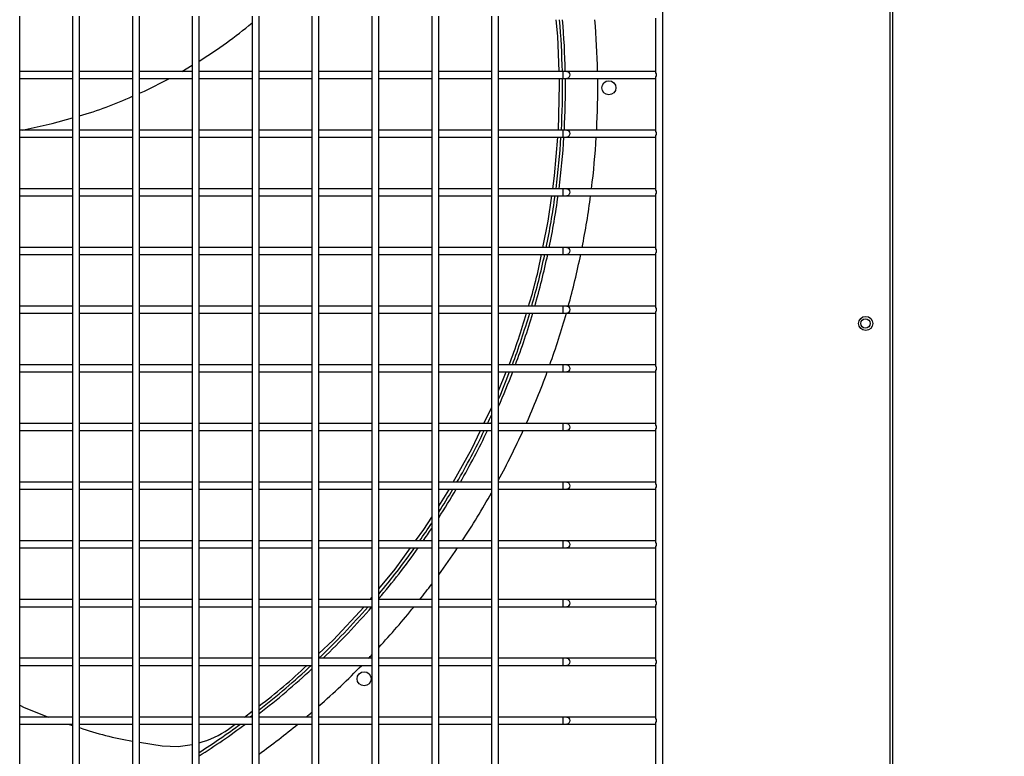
# Model space of a CAD drawing. Extents: x -90708 to 277869, y -117 to 207445.
# Tile 50 of 233: x -84515 to -84095, y 126964 to 127278. Entities that reach past the tile are written whole.
import ezdxf

# ---------------------------------------------------------------- set-up
doc = ezdxf.new("R2010")
doc.units = 0
doc.header["$MEASUREMENT"] = 0
doc.header["$PDMODE"] = 3
doc.header["$PDSIZE"] = 0.005
doc.layers.get('Defpoints').update_dxf_attribs({"linetype": 'CONTINUOUS'})
doc.layers.add('ARQ - EQUIPO CONDENSADORA', color=40, linetype='CONTINUOUS')
doc.layers.add('ARQ-COTAS', color=20, linetype='CONTINUOUS', lineweight=18)
doc.styles.add('ARIAL', font='arial.ttf')
doc.dimstyles.new('COTA-50', dxfattribs={"dimscale": 0, "dimtxt": 50, "dimasz": 50, "dimexe": 25, "dimexo": 50, "dimgap": 0.04, "dimtad": 1, "dimdec": 0, "dimzin": 9, "dimdsep": 46, "dimtxsty": 'ARIAL', "dimcen": 1, "dimdle": 75, "dimclrd": 256, "dimclre": 256, "dimclrt": 2, "dimaunit": 1, "dimadec": 0, "dimazin": 0, "dimtfac": 2, "dimtdec": 0, "dimtmove": 2, "dimatfit": 0, "dimfxl": 0.05, "dimtolj": 1, "dimtzin": 4, "dimarcsym": 0})

# ---------------------------------------------------------------- blocks, each defined once
blk = doc.blocks.new('*D1133')
at = {"layer": 'ARQ-COTAS', "lineweight": -2, "transparency": 16777216}
for p, q in [((-84046.67, 127558.93), (-83882.29, 127558.93)), ((-83907.29, 127001.83), (-83907.29, 127508.93)), ((-84046.67, 126951.83), (-83882.29, 126951.83))]:
    blk.add_line(p, q, dxfattribs=at)
at = {"layer": 'ARQ-COTAS', "transparency": 16777216}
for points in [[(-83915.63, 127508.93), (-83898.96, 127508.93), (-83907.29, 127558.93)], [(-83915.63, 127001.83), (-83898.96, 127001.83), (-83907.29, 126951.83)]]:
    blk.add_solid(points, dxfattribs=at)
at = {"layer": 'Defpoints', "color": 0, "transparency": 16777216}
for p in [(-84096.67, 127558.93), (-83907.29, 127558.93), (-84096.67, 126951.83)]:
    blk.add_point(p, dxfattribs=at)
at = {"layer": 'ARQ-COTAS', "color": 2, "transparency": 16777216, "insert": (-83932.86, 127255.38), "char_height": 50, "attachment_point": 5, "rotation": 90, "style": 'ARIAL'}
blk.add_mtext('\\A1;607', dxfattribs=at)

msp = doc.modelspace()

# ---------------------------------------------------------------- linework, layer by layer
at = {"layer": 'ARQ - EQUIPO CONDENSADORA', "linetype": 'Continuous'}
for p, q in [((-84240.722, 126869.942), (-84240.722, 127625.942)), ((-84143.972, 126871.193), (-84143.973, 127625.191)), ((-84142.722, 126871.193), (-84142.722, 127625.191)), ((-84514.722, 127254.442), (-84514.722, 127279.442)), ((-84492.222, 127279.442), (-84492.222, 127254.442)), ((-84489.222, 127254.442), (-84489.222, 127279.442)), ((-84466.722, 127279.442), (-84466.722, 127254.442)), ((-84463.722, 127254.442), (-84463.722, 127279.442)), ((-84441.222, 127279.442), (-84441.222, 127254.442)), ((-84438.222, 127254.442), (-84438.222, 127279.442)), ((-84415.722, 127279.442), (-84415.722, 127254.442)), ((-84412.722, 127254.442), (-84412.722, 127279.442)), ((-84390.222, 127279.442), (-84390.222, 127254.442)), ((-84387.222, 127254.442), (-84387.222, 127279.442)), ((-84364.722, 127279.442), (-84364.722, 127254.442)), ((-84361.722, 127254.442), (-84361.722, 127279.442)), ((-84339.222, 127279.442), (-84339.222, 127254.442)), ((-84336.222, 127254.442), (-84336.222, 127279.442)), ((-84313.722, 127279.442), (-84313.722, 127254.442)), ((-84310.722, 127254.442), (-84310.722, 127279.442)), ((-84243.722, 127255.291), (-84243.722, 127278.592)), ((-84492.222, 127255.942), (-84514.722, 127255.942)), ((-84466.722, 127255.942), (-84489.222, 127255.942)), ((-84441.222, 127255.942), (-84463.722, 127255.942)), ((-84445.632, 127255.942), (-84441.222, 127258.564)), ((-84415.722, 127255.942), (-84438.222, 127255.942)), ((-84390.222, 127255.942), (-84412.722, 127255.942)), ((-84364.722, 127255.942), (-84387.222, 127255.942)), ((-84339.222, 127255.942), (-84361.722, 127255.942)), ((-84313.722, 127255.942), (-84336.222, 127255.942)), ((-84283.298, 127255.942), (-84310.722, 127255.942)), ((-84281.621, 127255.942), (-84283.298, 127255.942)), ((-84283.298, 127255.942), (-84283.298, 127252.942)), ((-84244.222, 127255.942), (-84281.621, 127255.942)), ((-84243.722, 127255.942), (-84244.222, 127255.942)), ((-84514.722, 127229.442), (-84514.722, 127254.442)), ((-84514.722, 127252.942), (-84492.222, 127252.942)), ((-84492.222, 127254.442), (-84492.222, 127229.442)), ((-84489.222, 127229.442), (-84489.222, 127254.442)), ((-84489.222, 127252.942), (-84466.722, 127252.942)), ((-84466.722, 127254.442), (-84466.722, 127229.442)), ((-84463.722, 127229.442), (-84463.722, 127254.442)), ((-84463.722, 127252.942), (-84441.222, 127252.942)), ((-84441.222, 127254.442), (-84441.222, 127229.442)), ((-84438.222, 127229.442), (-84438.222, 127254.442)), ((-84438.222, 127252.942), (-84415.722, 127252.942)), ((-84415.722, 127254.442), (-84415.722, 127229.442)), ((-84412.722, 127229.442), (-84412.722, 127254.442)), ((-84412.722, 127252.942), (-84390.222, 127252.942)), ((-84390.222, 127254.442), (-84390.222, 127229.442)), ((-84387.222, 127229.442), (-84387.222, 127254.442)), ((-84387.222, 127252.942), (-84364.722, 127252.942)), ((-84364.722, 127254.442), (-84364.722, 127229.442)), ((-84361.722, 127229.442), (-84361.722, 127254.442)), ((-84361.722, 127252.942), (-84339.222, 127252.942)), ((-84339.222, 127254.442), (-84339.222, 127229.442)), ((-84336.222, 127229.442), (-84336.222, 127254.442)), ((-84336.222, 127252.942), (-84313.722, 127252.942)), ((-84313.722, 127254.442), (-84313.722, 127229.442)), ((-84310.722, 127229.442), (-84310.722, 127254.442)), ((-84310.722, 127252.942), (-84283.298, 127252.942)), ((-84283.298, 127252.942), (-84281.621, 127252.942)), ((-84281.621, 127252.942), (-84244.222, 127252.942)), ((-84244.222, 127252.942), (-84243.722, 127252.942)), ((-84243.722, 127230.291), (-84243.722, 127253.592)), ((-84492.222, 127230.942), (-84514.722, 127230.942)), ((-84466.722, 127230.942), (-84489.222, 127230.942)), ((-84441.222, 127230.942), (-84463.722, 127230.942)), ((-84415.722, 127230.942), (-84438.222, 127230.942)), ((-84390.222, 127230.942), (-84412.722, 127230.942)), ((-84364.722, 127230.942), (-84387.222, 127230.942)), ((-84339.222, 127230.942), (-84361.722, 127230.942)), ((-84313.722, 127230.942), (-84336.222, 127230.942)), ((-84283.298, 127230.942), (-84310.722, 127230.942)), ((-84281.621, 127230.942), (-84283.298, 127230.942)), ((-84283.298, 127230.942), (-84283.298, 127227.942)), ((-84244.222, 127230.942), (-84281.621, 127230.942)), ((-84243.722, 127230.942), (-84244.222, 127230.942)), ((-84514.722, 127204.442), (-84514.722, 127229.442)), ((-84514.722, 127227.942), (-84492.222, 127227.942)), ((-84492.222, 127229.442), (-84492.222, 127204.442)), ((-84489.222, 127204.442), (-84489.222, 127229.442)), ((-84489.222, 127227.942), (-84466.722, 127227.942)), ((-84466.722, 127229.442), (-84466.722, 127204.442)), ((-84463.722, 127204.442), (-84463.722, 127229.442)), ((-84463.722, 127227.942), (-84441.222, 127227.942)), ((-84441.222, 127229.442), (-84441.222, 127204.442)), ((-84438.222, 127204.442), (-84438.222, 127229.442)), ((-84438.222, 127227.942), (-84415.722, 127227.942)), ((-84415.722, 127229.442), (-84415.722, 127204.442)), ((-84412.722, 127204.442), (-84412.722, 127229.442)), ((-84412.722, 127227.942), (-84390.222, 127227.942)), ((-84390.222, 127229.442), (-84390.222, 127204.442)), ((-84387.222, 127204.442), (-84387.222, 127229.442)), ((-84387.222, 127227.942), (-84364.722, 127227.942)), ((-84364.722, 127229.442), (-84364.722, 127204.442)), ((-84361.722, 127204.442), (-84361.722, 127229.442)), ((-84361.722, 127227.942), (-84339.222, 127227.942)), ((-84339.222, 127229.442), (-84339.222, 127204.442)), ((-84336.222, 127204.442), (-84336.222, 127229.442)), ((-84336.222, 127227.942), (-84313.722, 127227.942)), ((-84313.722, 127229.442), (-84313.722, 127204.442)), ((-84310.722, 127204.442), (-84310.722, 127229.442)), ((-84310.722, 127227.942), (-84283.298, 127227.942)), ((-84283.298, 127227.942), (-84281.621, 127227.942)), ((-84281.621, 127227.942), (-84244.222, 127227.942)), ((-84244.222, 127227.942), (-84243.722, 127227.942)), ((-84243.722, 127205.291), (-84243.722, 127228.592)), ((-84492.222, 127205.942), (-84514.722, 127205.942)), ((-84466.722, 127205.942), (-84489.222, 127205.942)), ((-84441.222, 127205.942), (-84463.722, 127205.942)), ((-84415.722, 127205.942), (-84438.222, 127205.942)), ((-84390.222, 127205.942), (-84412.722, 127205.942)), ((-84364.722, 127205.942), (-84387.222, 127205.942)), ((-84339.222, 127205.942), (-84361.722, 127205.942)), ((-84313.722, 127205.942), (-84336.222, 127205.942)), ((-84283.298, 127205.942), (-84310.722, 127205.942)), ((-84281.621, 127205.942), (-84283.298, 127205.942)), ((-84283.298, 127205.942), (-84283.298, 127202.942)), ((-84244.222, 127205.942), (-84281.621, 127205.942)), ((-84243.722, 127205.942), (-84244.222, 127205.942)), ((-84514.722, 127179.442), (-84514.722, 127204.442)), ((-84514.722, 127202.942), (-84492.222, 127202.942)), ((-84492.222, 127204.442), (-84492.222, 127179.442)), ((-84489.222, 127179.442), (-84489.222, 127204.442)), ((-84489.222, 127202.942), (-84466.722, 127202.942)), ((-84466.722, 127204.442), (-84466.722, 127179.442)), ((-84463.722, 127179.442), (-84463.722, 127204.442)), ((-84463.722, 127202.942), (-84441.222, 127202.942)), ((-84441.222, 127204.442), (-84441.222, 127179.442)), ((-84438.222, 127179.442), (-84438.222, 127204.442)), ((-84438.222, 127202.942), (-84415.722, 127202.942)), ((-84415.722, 127204.442), (-84415.722, 127179.442)), ((-84412.722, 127179.442), (-84412.722, 127204.442)), ((-84412.722, 127202.942), (-84390.222, 127202.942)), ((-84390.222, 127204.442), (-84390.222, 127179.442)), ((-84387.222, 127179.442), (-84387.222, 127204.442)), ((-84387.222, 127202.942), (-84364.722, 127202.942)), ((-84364.722, 127204.442), (-84364.722, 127179.442)), ((-84361.722, 127179.442), (-84361.722, 127204.442)), ((-84361.722, 127202.942), (-84339.222, 127202.942)), ((-84339.222, 127204.442), (-84339.222, 127179.442)), ((-84336.222, 127179.442), (-84336.222, 127204.442)), ((-84336.222, 127202.942), (-84313.722, 127202.942)), ((-84313.722, 127204.442), (-84313.722, 127179.442)), ((-84310.722, 127179.442), (-84310.722, 127204.442)), ((-84310.722, 127202.942), (-84283.298, 127202.942)), ((-84283.298, 127202.942), (-84281.621, 127202.942)), ((-84281.621, 127202.942), (-84244.222, 127202.942)), ((-84244.222, 127202.942), (-84243.722, 127202.942)), ((-84243.722, 127180.291), (-84243.722, 127203.592)), ((-84492.222, 127180.942), (-84514.722, 127180.942)), ((-84514.722, 127154.442), (-84514.722, 127179.442)), ((-84492.222, 127179.442), (-84492.222, 127154.442)), ((-84466.722, 127180.942), (-84489.222, 127180.942)), ((-84489.222, 127154.442), (-84489.222, 127179.442)), ((-84466.722, 127179.442), (-84466.722, 127154.442)), ((-84441.222, 127180.942), (-84463.722, 127180.942)), ((-84463.722, 127154.442), (-84463.722, 127179.442)), ((-84441.222, 127179.442), (-84441.222, 127154.442)), ((-84415.722, 127180.942), (-84438.222, 127180.942)), ((-84438.222, 127154.442), (-84438.222, 127179.442)), ((-84415.722, 127179.442), (-84415.722, 127154.442)), ((-84390.222, 127180.942), (-84412.722, 127180.942)), ((-84412.722, 127154.442), (-84412.722, 127179.442)), ((-84390.222, 127179.442), (-84390.222, 127154.442)), ((-84364.722, 127180.942), (-84387.222, 127180.942)), ((-84387.222, 127154.442), (-84387.222, 127179.442)), ((-84364.722, 127179.442), (-84364.722, 127154.442)), ((-84339.222, 127180.942), (-84361.722, 127180.942)), ((-84361.722, 127154.442), (-84361.722, 127179.442)), ((-84339.222, 127179.442), (-84339.222, 127154.442)), ((-84313.722, 127180.942), (-84336.222, 127180.942)), ((-84336.222, 127154.442), (-84336.222, 127179.442)), ((-84313.722, 127179.442), (-84313.722, 127154.442)), ((-84283.298, 127180.942), (-84310.722, 127180.942)), ((-84310.722, 127154.442), (-84310.722, 127179.442)), ((-84281.621, 127180.942), (-84283.298, 127180.942)), ((-84283.298, 127180.942), (-84283.298, 127177.942)), ((-84244.222, 127180.942), (-84281.621, 127180.942)), ((-84243.722, 127180.942), (-84244.222, 127180.942)), ((-84514.722, 127177.942), (-84492.222, 127177.942)), ((-84489.222, 127177.942), (-84466.722, 127177.942)), ((-84463.722, 127177.942), (-84441.222, 127177.942)), ((-84438.222, 127177.942), (-84415.722, 127177.942)), ((-84412.722, 127177.942), (-84390.222, 127177.942)), ((-84387.222, 127177.942), (-84364.722, 127177.942)), ((-84361.722, 127177.942), (-84339.222, 127177.942)), ((-84336.222, 127177.942), (-84313.722, 127177.942)), ((-84310.722, 127177.942), (-84283.298, 127177.942)), ((-84283.298, 127177.942), (-84281.621, 127177.942)), ((-84281.621, 127177.942), (-84244.222, 127177.942)), ((-84244.222, 127177.942), (-84243.722, 127177.942)), ((-84243.722, 127155.291), (-84243.722, 127178.592)), ((-84492.222, 127155.942), (-84514.722, 127155.942)), ((-84514.722, 127129.442), (-84514.722, 127154.442)), ((-84492.222, 127154.442), (-84492.222, 127129.442)), ((-84466.722, 127155.942), (-84489.222, 127155.942)), ((-84489.222, 127129.442), (-84489.222, 127154.442)), ((-84466.722, 127154.442), (-84466.722, 127129.442)), ((-84441.222, 127155.942), (-84463.722, 127155.942)), ((-84463.722, 127129.442), (-84463.722, 127154.442)), ((-84441.222, 127154.442), (-84441.222, 127129.442)), ((-84415.722, 127155.942), (-84438.222, 127155.942)), ((-84438.222, 127129.442), (-84438.222, 127154.442)), ((-84415.722, 127154.442), (-84415.722, 127129.442)), ((-84390.222, 127155.942), (-84412.722, 127155.942)), ((-84412.722, 127129.442), (-84412.722, 127154.442)), ((-84390.222, 127154.442), (-84390.222, 127129.442)), ((-84364.722, 127155.942), (-84387.222, 127155.942)), ((-84387.222, 127129.442), (-84387.222, 127154.442)), ((-84364.722, 127154.442), (-84364.722, 127129.442)), ((-84339.222, 127155.942), (-84361.722, 127155.942)), ((-84361.722, 127129.442), (-84361.722, 127154.442)), ((-84339.222, 127154.442), (-84339.222, 127129.442)), ((-84313.722, 127155.942), (-84336.222, 127155.942)), ((-84336.222, 127129.442), (-84336.222, 127154.442)), ((-84313.722, 127154.442), (-84313.722, 127129.442)), ((-84283.298, 127155.942), (-84310.722, 127155.942)), ((-84310.722, 127129.442), (-84310.722, 127154.442)), ((-84281.621, 127155.942), (-84283.298, 127155.942)), ((-84283.298, 127155.942), (-84283.298, 127152.942)), ((-84244.222, 127155.942), (-84281.621, 127155.942)), ((-84243.722, 127155.942), (-84244.222, 127155.942)), ((-84514.722, 127152.942), (-84492.222, 127152.942)), ((-84489.222, 127152.942), (-84466.722, 127152.942)), ((-84463.722, 127152.942), (-84441.222, 127152.942)), ((-84438.222, 127152.942), (-84415.722, 127152.942)), ((-84412.722, 127152.942), (-84390.222, 127152.942)), ((-84387.222, 127152.942), (-84364.722, 127152.942)), ((-84361.722, 127152.942), (-84339.222, 127152.942)), ((-84336.222, 127152.942), (-84313.722, 127152.942)), ((-84310.722, 127152.942), (-84283.298, 127152.942)), ((-84283.298, 127152.942), (-84281.621, 127152.942)), ((-84281.621, 127152.942), (-84244.222, 127152.942)), ((-84244.222, 127152.942), (-84243.722, 127152.942)), ((-84243.722, 127130.291), (-84243.722, 127153.592)), ((-84492.222, 127130.942), (-84514.722, 127130.942)), ((-84514.722, 127104.442), (-84514.722, 127129.442)), ((-84492.222, 127129.442), (-84492.222, 127104.442)), ((-84466.722, 127130.942), (-84489.222, 127130.942)), ((-84489.222, 127104.442), (-84489.222, 127129.442)), ((-84466.722, 127129.442), (-84466.722, 127104.442)), ((-84441.222, 127130.942), (-84463.722, 127130.942)), ((-84463.722, 127104.442), (-84463.722, 127129.442)), ((-84441.222, 127129.442), (-84441.222, 127104.442)), ((-84415.722, 127130.942), (-84438.222, 127130.942)), ((-84438.222, 127104.442), (-84438.222, 127129.442)), ((-84415.722, 127129.442), (-84415.722, 127104.442)), ((-84390.222, 127130.942), (-84412.722, 127130.942)), ((-84412.722, 127104.442), (-84412.722, 127129.442)), ((-84390.222, 127129.442), (-84390.222, 127104.442)), ((-84364.722, 127130.942), (-84387.222, 127130.942)), ((-84387.222, 127104.442), (-84387.222, 127129.442)), ((-84364.722, 127129.442), (-84364.722, 127104.442)), ((-84339.222, 127130.942), (-84361.722, 127130.942)), ((-84361.722, 127104.442), (-84361.722, 127129.442)), ((-84339.222, 127129.442), (-84339.222, 127104.442)), ((-84313.722, 127130.942), (-84336.222, 127130.942)), ((-84336.222, 127104.442), (-84336.222, 127129.442)), ((-84313.722, 127129.442), (-84313.722, 127104.442)), ((-84283.298, 127130.942), (-84310.722, 127130.942)), ((-84310.722, 127104.442), (-84310.722, 127129.442)), ((-84281.621, 127130.942), (-84283.298, 127130.942)), ((-84283.298, 127130.942), (-84283.298, 127127.942)), ((-84244.222, 127130.942), (-84281.621, 127130.942)), ((-84243.722, 127130.942), (-84244.222, 127130.942)), ((-84514.722, 127127.942), (-84492.222, 127127.942)), ((-84489.222, 127127.942), (-84466.722, 127127.942)), ((-84463.722, 127127.942), (-84441.222, 127127.942)), ((-84438.222, 127127.942), (-84415.722, 127127.942)), ((-84412.722, 127127.942), (-84390.222, 127127.942)), ((-84387.222, 127127.942), (-84364.722, 127127.942)), ((-84361.722, 127127.942), (-84339.222, 127127.942)), ((-84336.222, 127127.942), (-84313.722, 127127.942)), ((-84310.722, 127127.942), (-84283.298, 127127.942)), ((-84310.722, 127119.893), (-84307.446, 127127.942)), ((-84283.298, 127127.942), (-84281.621, 127127.942)), ((-84281.621, 127127.942), (-84244.222, 127127.942)), ((-84244.222, 127127.942), (-84243.722, 127127.942)), ((-84243.722, 127105.291), (-84243.722, 127128.592)), ((-84316.939, 127105.942), (-84313.722, 127112.658)), ((-84492.222, 127105.942), (-84514.722, 127105.942)), ((-84514.722, 127079.442), (-84514.722, 127104.442)), ((-84492.222, 127104.442), (-84492.222, 127079.442)), ((-84466.722, 127105.942), (-84489.222, 127105.942)), ((-84489.222, 127079.442), (-84489.222, 127104.442)), ((-84466.722, 127104.442), (-84466.722, 127079.442)), ((-84441.222, 127105.942), (-84463.722, 127105.942)), ((-84463.722, 127079.442), (-84463.722, 127104.442)), ((-84441.222, 127104.442), (-84441.222, 127079.442)), ((-84415.722, 127105.942), (-84438.222, 127105.942)), ((-84438.222, 127079.442), (-84438.222, 127104.442)), ((-84415.722, 127104.442), (-84415.722, 127079.442)), ((-84390.222, 127105.942), (-84412.722, 127105.942)), ((-84412.722, 127079.442), (-84412.722, 127104.442)), ((-84390.222, 127104.442), (-84390.222, 127079.442)), ((-84364.722, 127105.942), (-84387.222, 127105.942)), ((-84387.222, 127079.442), (-84387.222, 127104.442)), ((-84364.722, 127104.442), (-84364.722, 127079.442)), ((-84339.222, 127105.942), (-84361.722, 127105.942)), ((-84361.722, 127079.442), (-84361.722, 127104.442)), ((-84339.222, 127104.442), (-84339.222, 127079.442)), ((-84313.722, 127105.942), (-84336.222, 127105.942)), ((-84336.222, 127079.442), (-84336.222, 127104.442)), ((-84313.722, 127104.442), (-84313.722, 127079.442)), ((-84283.298, 127105.942), (-84310.722, 127105.942)), ((-84310.722, 127079.442), (-84310.722, 127104.442)), ((-84281.621, 127105.942), (-84283.298, 127105.942)), ((-84283.298, 127105.942), (-84283.298, 127102.942)), ((-84244.222, 127105.942), (-84281.621, 127105.942)), ((-84243.722, 127105.942), (-84244.222, 127105.942)), ((-84514.722, 127102.942), (-84492.222, 127102.942)), ((-84489.222, 127102.942), (-84466.722, 127102.942)), ((-84463.722, 127102.942), (-84441.222, 127102.942)), ((-84438.222, 127102.942), (-84415.722, 127102.942)), ((-84412.722, 127102.942), (-84390.222, 127102.942)), ((-84387.222, 127102.942), (-84364.722, 127102.942)), ((-84361.722, 127102.942), (-84339.222, 127102.942)), ((-84336.222, 127102.942), (-84313.722, 127102.942)), ((-84310.722, 127102.942), (-84283.298, 127102.942)), ((-84283.298, 127102.942), (-84281.621, 127102.942)), ((-84281.621, 127102.942), (-84244.222, 127102.942)), ((-84244.222, 127102.942), (-84243.722, 127102.942)), ((-84243.722, 127080.291), (-84243.722, 127103.592)), ((-84492.222, 127080.942), (-84514.722, 127080.942)), ((-84514.722, 127054.442), (-84514.722, 127079.442)), ((-84492.222, 127079.442), (-84492.222, 127054.442)), ((-84466.722, 127080.942), (-84489.222, 127080.942)), ((-84489.222, 127054.442), (-84489.222, 127079.442)), ((-84466.722, 127079.442), (-84466.722, 127054.442)), ((-84441.222, 127080.942), (-84463.722, 127080.942)), ((-84463.722, 127054.442), (-84463.722, 127079.442)), ((-84441.222, 127079.442), (-84441.222, 127054.442)), ((-84415.722, 127080.942), (-84438.222, 127080.942)), ((-84438.222, 127054.442), (-84438.222, 127079.442)), ((-84415.722, 127079.442), (-84415.722, 127054.442)), ((-84390.222, 127080.942), (-84412.722, 127080.942)), ((-84412.722, 127054.442), (-84412.722, 127079.442)), ((-84390.222, 127079.442), (-84390.222, 127054.442)), ((-84364.722, 127080.942), (-84387.222, 127080.942)), ((-84387.222, 127054.442), (-84387.222, 127079.442)), ((-84364.722, 127079.442), (-84364.722, 127054.442)), ((-84339.222, 127080.942), (-84361.722, 127080.942)), ((-84361.722, 127054.442), (-84361.722, 127079.442)), ((-84339.222, 127079.442), (-84339.222, 127054.442)), ((-84313.722, 127080.942), (-84336.222, 127080.942)), ((-84336.222, 127054.442), (-84336.222, 127079.442)), ((-84313.722, 127079.442), (-84313.722, 127054.442)), ((-84283.298, 127080.942), (-84310.722, 127080.942)), ((-84310.722, 127054.442), (-84310.722, 127079.442)), ((-84281.621, 127080.942), (-84283.298, 127080.942)), ((-84283.298, 127080.942), (-84283.298, 127077.942)), ((-84244.222, 127080.942), (-84281.621, 127080.942)), ((-84243.722, 127080.942), (-84244.222, 127080.942)), ((-84514.722, 127077.942), (-84492.222, 127077.942)), ((-84489.222, 127077.942), (-84466.722, 127077.942)), ((-84463.722, 127077.942), (-84441.222, 127077.942)), ((-84438.222, 127077.942), (-84415.722, 127077.942)), ((-84412.722, 127077.942), (-84390.222, 127077.942)), ((-84387.222, 127077.942), (-84364.722, 127077.942)), ((-84361.722, 127077.942), (-84339.222, 127077.942)), ((-84336.222, 127077.942), (-84313.722, 127077.942)), ((-84310.722, 127077.942), (-84283.298, 127077.942)), ((-84283.298, 127077.942), (-84281.621, 127077.942)), ((-84281.621, 127077.942), (-84244.222, 127077.942)), ((-84244.222, 127077.942), (-84243.722, 127077.942)), ((-84243.722, 127055.291), (-84243.722, 127078.592)), ((-84492.222, 127055.942), (-84514.722, 127055.942)), ((-84514.722, 127029.442), (-84514.722, 127054.442)), ((-84492.222, 127054.442), (-84492.222, 127029.442)), ((-84466.722, 127055.942), (-84489.222, 127055.942)), ((-84489.222, 127029.442), (-84489.222, 127054.442)), ((-84466.722, 127054.442), (-84466.722, 127029.442)), ((-84441.222, 127055.942), (-84463.722, 127055.942)), ((-84463.722, 127029.442), (-84463.722, 127054.442)), ((-84441.222, 127054.442), (-84441.222, 127029.442)), ((-84415.722, 127055.942), (-84438.222, 127055.942)), ((-84438.222, 127029.442), (-84438.222, 127054.442)), ((-84415.722, 127054.442), (-84415.722, 127029.442)), ((-84390.222, 127055.942), (-84412.722, 127055.942)), ((-84412.722, 127029.442), (-84412.722, 127054.442)), ((-84390.222, 127054.442), (-84390.222, 127029.442)), ((-84364.722, 127055.942), (-84387.222, 127055.942)), ((-84387.222, 127029.442), (-84387.222, 127054.442)), ((-84364.722, 127054.442), (-84364.722, 127029.442)), ((-84339.222, 127055.942), (-84361.722, 127055.942)), ((-84361.722, 127029.442), (-84361.722, 127054.442)), ((-84339.222, 127054.442), (-84339.222, 127029.442)), ((-84313.722, 127055.942), (-84336.222, 127055.942)), ((-84336.222, 127029.442), (-84336.222, 127054.442)), ((-84313.722, 127054.442), (-84313.722, 127029.442)), ((-84283.298, 127055.942), (-84310.722, 127055.942)), ((-84310.722, 127029.442), (-84310.722, 127054.442)), ((-84281.621, 127055.942), (-84283.298, 127055.942)), ((-84283.298, 127055.942), (-84283.298, 127052.942)), ((-84244.222, 127055.942), (-84281.621, 127055.942)), ((-84243.722, 127055.942), (-84244.222, 127055.942)), ((-84243.722, 127030.291), (-84243.722, 127053.592)), ((-84514.722, 127052.942), (-84492.222, 127052.942)), ((-84489.222, 127052.942), (-84466.722, 127052.942)), ((-84463.722, 127052.942), (-84441.222, 127052.942)), ((-84438.222, 127052.942), (-84415.722, 127052.942)), ((-84412.722, 127052.942), (-84390.222, 127052.942)), ((-84387.222, 127052.942), (-84364.722, 127052.942)), ((-84361.722, 127052.942), (-84339.222, 127052.942)), ((-84336.222, 127052.942), (-84313.722, 127052.942)), ((-84310.722, 127052.942), (-84283.298, 127052.942)), ((-84283.298, 127052.942), (-84281.621, 127052.942)), ((-84281.621, 127052.942), (-84244.222, 127052.942)), ((-84244.222, 127052.942), (-84243.722, 127052.942)), ((-84492.222, 127030.942), (-84514.722, 127030.942)), ((-84514.722, 127004.442), (-84514.722, 127029.442)), ((-84492.222, 127029.442), (-84492.222, 127004.442)), ((-84466.722, 127030.942), (-84489.222, 127030.942)), ((-84489.222, 127004.442), (-84489.222, 127029.442)), ((-84466.722, 127029.442), (-84466.722, 127004.442)), ((-84441.222, 127030.942), (-84463.722, 127030.942)), ((-84463.722, 127004.442), (-84463.722, 127029.442)), ((-84441.222, 127029.442), (-84441.222, 127004.442)), ((-84415.722, 127030.942), (-84438.222, 127030.942)), ((-84438.222, 127004.442), (-84438.222, 127029.442)), ((-84415.722, 127029.442), (-84415.722, 127004.442)), ((-84390.222, 127030.942), (-84412.722, 127030.942)), ((-84412.722, 127004.442), (-84412.722, 127029.442)), ((-84390.222, 127029.442), (-84390.222, 127004.442)), ((-84364.722, 127030.942), (-84387.222, 127030.942)), ((-84387.222, 127004.442), (-84387.222, 127029.442)), ((-84365.483, 127030.942), (-84364.722, 127031.865)), ((-84364.722, 127029.442), (-84364.722, 127004.442)), ((-84339.222, 127030.942), (-84361.722, 127030.942)), ((-84361.722, 127004.442), (-84361.722, 127029.442)), ((-84339.222, 127029.442), (-84339.222, 127004.442)), ((-84313.722, 127030.942), (-84336.222, 127030.942)), ((-84336.222, 127004.442), (-84336.222, 127029.442)), ((-84313.722, 127029.442), (-84313.722, 127004.442)), ((-84283.298, 127030.942), (-84310.722, 127030.942)), ((-84310.722, 127004.442), (-84310.722, 127029.442)), ((-84281.621, 127030.942), (-84283.298, 127030.942)), ((-84283.298, 127030.942), (-84283.298, 127027.942)), ((-84244.222, 127030.942), (-84281.621, 127030.942)), ((-84243.722, 127030.942), (-84244.222, 127030.942)), ((-84243.722, 127005.291), (-84243.722, 127028.592)), ((-84514.722, 127027.942), (-84492.222, 127027.942)), ((-84489.222, 127027.942), (-84466.722, 127027.942)), ((-84463.722, 127027.942), (-84441.222, 127027.942)), ((-84438.222, 127027.942), (-84415.722, 127027.942)), ((-84412.722, 127027.942), (-84390.222, 127027.942)), ((-84387.222, 127027.942), (-84364.722, 127027.942)), ((-84361.722, 127027.942), (-84339.222, 127027.942)), ((-84336.222, 127027.942), (-84313.722, 127027.942)), ((-84310.722, 127027.942), (-84283.298, 127027.942)), ((-84283.298, 127027.942), (-84281.621, 127027.942)), ((-84281.621, 127027.942), (-84244.222, 127027.942)), ((-84244.222, 127027.942), (-84243.722, 127027.942)), ((-84492.222, 127005.942), (-84514.722, 127005.942)), ((-84514.722, 126979.442), (-84514.722, 127004.442)), ((-84492.222, 127004.442), (-84492.222, 126979.442)), ((-84466.722, 127005.942), (-84489.222, 127005.942)), ((-84489.222, 126979.442), (-84489.222, 127004.442)), ((-84466.722, 127004.442), (-84466.722, 126979.442)), ((-84441.222, 127005.942), (-84463.722, 127005.942)), ((-84463.722, 126979.442), (-84463.722, 127004.442)), ((-84441.222, 127004.442), (-84441.222, 126979.442)), ((-84415.722, 127005.942), (-84438.222, 127005.942)), ((-84438.222, 126979.442), (-84438.222, 127004.442)), ((-84415.722, 127004.442), (-84415.722, 126979.442)), ((-84390.222, 127005.942), (-84412.722, 127005.942)), ((-84412.722, 126979.442), (-84412.722, 127004.442)), ((-84390.222, 127004.442), (-84390.222, 126979.442)), ((-84364.722, 127005.942), (-84387.222, 127005.942)), ((-84387.222, 126979.442), (-84387.222, 127004.442)), ((-84364.722, 127004.442), (-84364.722, 126979.442)), ((-84339.222, 127005.942), (-84361.722, 127005.942)), ((-84361.722, 126979.442), (-84361.722, 127004.442)), ((-84339.222, 127004.442), (-84339.222, 126979.442)), ((-84313.722, 127005.942), (-84336.222, 127005.942)), ((-84336.222, 126979.442), (-84336.222, 127004.442)), ((-84313.722, 127004.442), (-84313.722, 126979.442)), ((-84283.298, 127005.942), (-84310.722, 127005.942)), ((-84310.722, 126979.442), (-84310.722, 127004.442)), ((-84281.621, 127005.942), (-84283.298, 127005.942)), ((-84283.298, 127005.942), (-84283.298, 127002.942)), ((-84244.222, 127005.942), (-84281.621, 127005.942)), ((-84243.722, 127005.942), (-84244.222, 127005.942)), ((-84243.722, 126980.291), (-84243.722, 127003.592)), ((-84514.722, 127002.942), (-84492.222, 127002.942)), ((-84489.222, 127002.942), (-84466.722, 127002.942)), ((-84463.722, 127002.942), (-84441.222, 127002.942)), ((-84438.222, 127002.942), (-84415.722, 127002.942)), ((-84412.722, 127002.942), (-84390.222, 127002.942)), ((-84387.222, 127002.942), (-84364.722, 127002.942)), ((-84361.722, 127002.942), (-84339.222, 127002.942)), ((-84336.222, 127002.942), (-84313.722, 127002.942)), ((-84310.722, 127002.942), (-84283.298, 127002.942)), ((-84283.298, 127002.942), (-84281.621, 127002.942)), ((-84281.621, 127002.942), (-84244.222, 127002.942)), ((-84244.222, 127002.942), (-84243.722, 127002.942)), ((-84418.952, 126980.942), (-84415.722, 126983.379)), ((-84492.222, 126980.942), (-84514.722, 126980.942)), ((-84514.722, 126954.442), (-84514.722, 126979.442)), ((-84492.222, 126979.442), (-84492.222, 126954.442)), ((-84466.722, 126980.942), (-84489.222, 126980.942)), ((-84489.222, 126954.442), (-84489.222, 126979.442)), ((-84466.722, 126979.442), (-84466.722, 126954.442)), ((-84441.222, 126980.942), (-84463.722, 126980.942)), ((-84463.722, 126954.442), (-84463.722, 126979.442)), ((-84441.222, 126979.442), (-84441.222, 126954.442)), ((-84415.722, 126980.942), (-84438.222, 126980.942)), ((-84438.222, 126954.442), (-84438.222, 126979.442)), ((-84415.722, 126979.442), (-84415.722, 126954.442)), ((-84390.222, 126980.942), (-84412.722, 126980.942)), ((-84412.722, 126954.442), (-84412.722, 126979.442)), ((-84390.222, 126979.442), (-84390.222, 126954.442)), ((-84364.722, 126980.942), (-84387.222, 126980.942)), ((-84387.222, 126954.442), (-84387.222, 126979.442)), ((-84364.722, 126979.442), (-84364.722, 126954.442)), ((-84339.222, 126980.942), (-84361.722, 126980.942)), ((-84361.722, 126954.442), (-84361.722, 126979.442)), ((-84339.222, 126979.442), (-84339.222, 126954.442)), ((-84313.722, 126980.942), (-84336.222, 126980.942)), ((-84336.222, 126954.442), (-84336.222, 126979.442)), ((-84313.722, 126979.442), (-84313.722, 126954.442)), ((-84283.298, 126980.942), (-84310.722, 126980.942)), ((-84310.722, 126954.442), (-84310.722, 126979.442)), ((-84281.621, 126980.942), (-84283.298, 126980.942)), ((-84283.298, 126980.942), (-84283.298, 126977.942)), ((-84244.222, 126980.942), (-84281.621, 126980.942)), ((-84243.722, 126980.942), (-84244.222, 126980.942)), ((-84243.722, 126955.291), (-84243.722, 126978.592)), ((-84514.722, 126977.942), (-84492.222, 126977.942)), ((-84494.061, 126977.942), (-84492.222, 126977.371)), ((-84489.222, 126977.942), (-84466.722, 126977.942)), ((-84463.722, 126977.942), (-84441.222, 126977.942)), ((-84438.222, 126977.942), (-84415.722, 126977.942)), ((-84425.824, 126975.758), (-84422.929, 126977.942)), ((-84412.722, 126977.942), (-84390.222, 126977.942)), ((-84387.222, 126977.942), (-84364.722, 126977.942)), ((-84361.722, 126977.942), (-84339.222, 126977.942)), ((-84336.222, 126977.942), (-84313.722, 126977.942)), ((-84310.722, 126977.942), (-84283.298, 126977.942)), ((-84283.298, 126977.942), (-84281.621, 126977.942)), ((-84281.621, 126977.942), (-84244.222, 126977.942)), ((-84244.222, 126977.942), (-84243.722, 126977.942)), ((-84463.722, 126970.248), (-84454.096, 126968.706))]:
    msp.add_line(p, q, dxfattribs=at)
at = {"layer": 'ARQ - EQUIPO CONDENSADORA', "linetype": 'Continuous', "flags": 128}
for points in [[(-84284.921, 127255.942), (-84285.448, 127270.994), (-84286.123, 127277.942)], [(-84281.621, 127255.942), (-84281.14, 127255.828), (-84280.731, 127255.503), (-84280.459, 127255.016), (-84280.363, 127254.442), (-84280.459, 127253.868), (-84280.731, 127253.381), (-84281.14, 127253.056), (-84281.621, 127252.942)], [(-84463.722, 127246.627), (-84461.598, 127247.534), (-84450.957, 127252.942)], [(-84285.205, 127230.942), (-84284.724, 127250.3), (-84284.816, 127252.942)], [(-84513.697, 127230.942), (-84500.952, 127233.664), (-84492.222, 127236.12)], [(-84281.621, 127230.942), (-84281.14, 127230.828), (-84280.731, 127230.503), (-84280.459, 127230.016), (-84280.363, 127229.442), (-84280.459, 127228.868), (-84280.731, 127228.381), (-84281.14, 127228.056), (-84281.621, 127227.942)], [(-84287.607, 127205.942), (-84286.833, 127211.381), (-84285.455, 127227.942)], [(-84281.621, 127205.942), (-84281.14, 127205.828), (-84280.731, 127205.503), (-84280.459, 127205.016), (-84280.363, 127204.442), (-84280.459, 127203.868), (-84280.731, 127203.381), (-84281.14, 127203.056), (-84281.621, 127202.942)], [(-84291.832, 127180.942), (-84289.564, 127192.185), (-84288.034, 127202.942)], [(-84281.621, 127180.942), (-84281.14, 127180.828), (-84280.731, 127180.503), (-84280.459, 127180.016), (-84280.363, 127179.442), (-84280.459, 127178.868), (-84280.731, 127178.381), (-84281.14, 127178.056), (-84281.621, 127177.942)], [(-84281.621, 127155.942), (-84281.14, 127155.828), (-84280.731, 127155.503), (-84280.459, 127155.016), (-84280.363, 127154.442), (-84280.459, 127153.868), (-84280.731, 127153.381), (-84281.14, 127153.056), (-84281.621, 127152.942)], [(-84281.621, 127130.942), (-84281.14, 127130.828), (-84280.731, 127130.503), (-84280.459, 127130.016), (-84280.363, 127129.442), (-84280.459, 127128.868), (-84280.731, 127128.381), (-84281.14, 127128.056), (-84281.621, 127127.942)], [(-84281.621, 127105.942), (-84281.14, 127105.828), (-84280.731, 127105.503), (-84280.459, 127105.016), (-84280.363, 127104.442), (-84280.459, 127103.868), (-84280.731, 127103.381), (-84281.14, 127103.056), (-84281.621, 127102.942)], [(-84329.998, 127080.942), (-84322.124, 127095.12), (-84318.377, 127102.942)], [(-84281.621, 127080.942), (-84281.14, 127080.828), (-84280.731, 127080.503), (-84280.459, 127080.016), (-84280.363, 127079.442), (-84280.459, 127078.868), (-84280.731, 127078.381), (-84281.14, 127078.056), (-84281.621, 127077.942)], [(-84336.222, 127070.735), (-84331.845, 127077.616), (-84331.664, 127077.942)], [(-84346.065, 127055.942), (-84342.539, 127060.806), (-84339.222, 127066.019)], [(-84281.621, 127055.942), (-84281.14, 127055.828), (-84280.731, 127055.503), (-84280.459, 127055.016), (-84280.363, 127054.442), (-84280.459, 127053.868), (-84280.731, 127053.381), (-84281.14, 127053.056), (-84281.621, 127052.942)], [(-84361.722, 127035.505), (-84354.747, 127043.969), (-84348.241, 127052.942)], [(-84281.621, 127030.942), (-84281.14, 127030.828), (-84280.731, 127030.503), (-84280.459, 127030.016), (-84280.363, 127029.442), (-84280.459, 127028.868), (-84280.731, 127028.381), (-84281.14, 127028.056), (-84281.621, 127027.942)], [(-84387.222, 127007.955), (-84381.191, 127013.721), (-84367.961, 127027.942)], [(-84281.621, 127005.942), (-84281.14, 127005.828), (-84280.731, 127005.503), (-84280.459, 127005.016), (-84280.363, 127004.442), (-84280.459, 127003.868), (-84280.731, 127003.381), (-84281.14, 127003.056), (-84281.621, 127002.942)], [(-84514.722, 126985.941), (-84512.75, 126984.989), (-84502.467, 126980.942)], [(-84281.621, 126980.942), (-84281.14, 126980.828), (-84280.731, 126980.503), (-84280.459, 126980.016), (-84280.363, 126979.442), (-84280.459, 126978.868), (-84280.731, 126978.381), (-84281.14, 126978.056), (-84281.621, 126977.942)], [(-84454.096, 126968.706), (-84447.28, 126968.413), (-84441.222, 126969.198)]]:
    msp.add_lwpolyline(points, dxfattribs=at)
at = {"layer": 'ARQ - EQUIPO CONDENSADORA', "linetype": 'Continuous'}
for centre, radius in [((-84263.721, 127248.941), 3), ((-84154.323, 127148.581), 3), ((-84154.422, 127148.582), 2), ((-84367.991, 126997.211), 3)]:
    msp.add_circle(centre, radius, dxfattribs=at)
for centre, radius, start, end in [((-84539.049, 127423.492), 191.787, 301.71688, 310.01888), ((-84619.721, 127248.941), 336.25, 1.19303, 4.94781), ((-84619.721, 127248.941), 337.5, 1.18861, 4.92944), ((-84619.721, 127248.941), 351.25, 1.14208, 4.73602), ((-84244.266, 127255.318), 0.625, 29.4935, 85.92861), ((-84244.712, 127254.442), 1.305, 319.37511, 40.62489), ((-84619.721, 127248.941), 336.25, 356.93157, 0.68177), ((-84619.721, 127248.941), 337.5, 356.94294, 0.67925), ((-84619.721, 127248.941), 351.25, 357.06272, 0.65266), ((-84244.266, 127253.566), 0.625, 274.07139, 330.5065), ((-84535.993, 127396.894), 166.629, 286.30138, 294.56467), ((-84244.266, 127230.318), 0.625, 29.4935, 85.92861), ((-84244.712, 127229.442), 1.305, 319.37511, 40.62489), ((-84619.721, 127248.941), 336.25, 352.65301, 356.41952), ((-84619.721, 127248.941), 337.5, 352.68037, 356.43279), ((-84619.721, 127248.941), 351.25, 352.96838, 356.57261), ((-84244.266, 127228.566), 0.625, 274.07139, 330.5065), ((-84244.266, 127205.318), 0.625, 29.4935, 85.92861), ((-84244.712, 127204.442), 1.305, 319.37511, 40.62489), ((-84619.721, 127248.941), 336.25, 348.33275, 352.13728), ((-84619.721, 127248.941), 337.5, 348.37657, 352.16659), ((-84619.721, 127248.941), 351.25, 348.83755, 352.47504), ((-84244.266, 127203.566), 0.625, 274.07139, 330.5065), ((-84244.266, 127180.318), 0.625, 29.4935, 85.92861), ((-84244.712, 127179.442), 1.305, 319.37511, 40.62489), ((-84482.107, 127213.762), 193.022, 342.56947, 349.30547), ((-84619.721, 127248.941), 336.25, 343.94399, 347.81028), ((-84619.721, 127248.941), 337.5, 344.00505, 347.85612), ((-84619.721, 127248.941), 351.25, 344.64696, 348.33832), ((-84244.266, 127178.566), 0.625, 274.07139, 330.5065), ((-84244.266, 127155.318), 0.625, 29.49351, 85.92861), ((-84244.712, 127154.442), 1.305, 319.37511, 40.62489), ((-84538.505, 127221.034), 249.139, 338.80059, 344.13861), ((-84619.721, 127248.941), 336.25, 339.45601, 343.41133), ((-84619.721, 127248.941), 337.5, 339.53552, 343.47453), ((-84619.721, 127248.941), 351.25, 340.37028, 344.13887), ((-84244.266, 127153.566), 0.625, 274.07139, 330.5065), ((-84244.266, 127130.318), 0.625, 29.4935, 85.92861), ((-84244.712, 127129.442), 1.305, 319.37511, 40.62489), ((-84619.721, 127248.941), 337.5, 336.28432, 338.99094), ((-84619.721, 127248.941), 336.25, 336.77395, 338.90912), ((-84619.721, 127248.941), 351.25, 335.97629, 339.84987), ((-84244.266, 127128.566), 0.625, 274.07139, 330.50649), ((-84619.721, 127248.941), 336.25, 334.83188, 335.51008), ((-84619.721, 127248.941), 337.5, 334.93155, 335.0483), ((-84244.266, 127105.318), 0.625, 29.4935, 85.92861), ((-84244.712, 127104.442), 1.305, 319.37511, 40.62489), ((-84619.721, 127248.941), 336.25, 330.02479, 334.26574), ((-84619.721, 127248.941), 337.5, 330.14711, 334.36798), ((-84619.721, 127248.941), 351.25, 331.6077, 335.4394), ((-84244.266, 127103.566), 0.625, 274.07139, 330.5065), ((-84244.266, 127080.318), 0.625, 29.4935, 85.92861), ((-84244.712, 127079.442), 1.305, 319.37511, 40.62489), ((-84619.721, 127248.941), 337.5, 327.13981, 329.55814), ((-84619.721, 127248.941), 336.25, 327.47103, 329.43289), ((-84619.721, 127248.941), 351.25, 326.6698, 330.59507), ((-84244.266, 127078.566), 0.625, 274.07139, 330.5065), ((-84619.721, 127248.941), 336.25, 324.97214, 326.5324), ((-84619.721, 127248.941), 337.5, 325.12074, 326.21274), ((-84244.266, 127055.318), 0.625, 29.49351, 85.92861), ((-84244.712, 127054.442), 1.305, 319.37511, 40.62489), ((-84619.721, 127248.941), 337.5, 319.85733, 324.49755), ((-84619.721, 127248.941), 336.25, 320.11055, 324.34546), ((-84619.721, 127248.941), 351.25, 323.81497, 326.08211), ((-84244.266, 127053.566), 0.625, 274.07139, 330.5065), ((-84619.721, 127248.941), 351.25, 321.63728, 322.99411), ((-84244.266, 127030.318), 0.625, 29.4935, 85.92861), ((-84244.712, 127029.442), 1.305, 319.37511, 40.62489), ((-84619.721, 127248.941), 336.25, 313.72434, 318.90982), ((-84619.721, 127248.941), 337.5, 313.94576, 319.09461), ((-84619.721, 127248.941), 351.25, 317.2664, 321.01045), ((-84244.266, 127028.566), 0.625, 274.07139, 330.5065), ((-84619.721, 127248.941), 351.25, 316.22628, 316.55008), ((-84244.266, 127005.318), 0.625, 29.49351, 85.92861), ((-84244.266, 127003.566), 0.625, 274.07139, 330.5065), ((-84244.712, 127004.442), 1.305, 319.37511, 40.62489), ((-84532.711, 127146.652), 200.803, 306.69443, 314.30107), ((-84619.721, 127248.941), 336.25, 307.99629, 312.97968), ((-84619.721, 127248.941), 337.5, 307.8307, 312.84341), ((-84619.721, 127248.941), 351.25, 311.44638, 315.54467), ((-84619.721, 127248.941), 351.25, 310.27181, 310.79677), ((-84619.721, 127248.941), 336.25, 307.15324, 307.35044), ((-84244.266, 126980.318), 0.625, 29.4935, 85.92861), ((-84244.266, 126978.566), 0.625, 274.07139, 330.5065), ((-84244.712, 126979.442), 1.305, 319.37511, 40.62489), ((-84446.647, 127097.014), 127.871, 250.55169, 260.96731), ((-84619.721, 127248.941), 337.5, 302.53229, 306.5863), ((-84619.721, 127248.941), 336.25, 302.66825, 306.29838), ((-84447.611, 127006.305), 37.521, 284.49132, 305.49754), ((-84619.721, 127248.941), 351.25, 306.10884, 309.50875)]:
    msp.add_arc(centre, radius, start, end, dxfattribs=at)

# ---------------------------------------------------------------- dimensions: what is measured, and where the dimension line sits
at = {"layer": 'ARQ-COTAS'}
dim = msp.add_linear_dim(base=(-83907.293, 127558.932), p1=(-84096.672, 126951.83), p2=(-84096.672, 127558.932), angle=270, dimstyle='COTA-50', override={"dimscale": 1}, dxfattribs=at)
dim.commit()
dim.dimension.update_dxf_attribs({"geometry": '*D1133', "text_midpoint": (-83932.862, 127255.381)})

doc.saveas('drawing.dxf')
